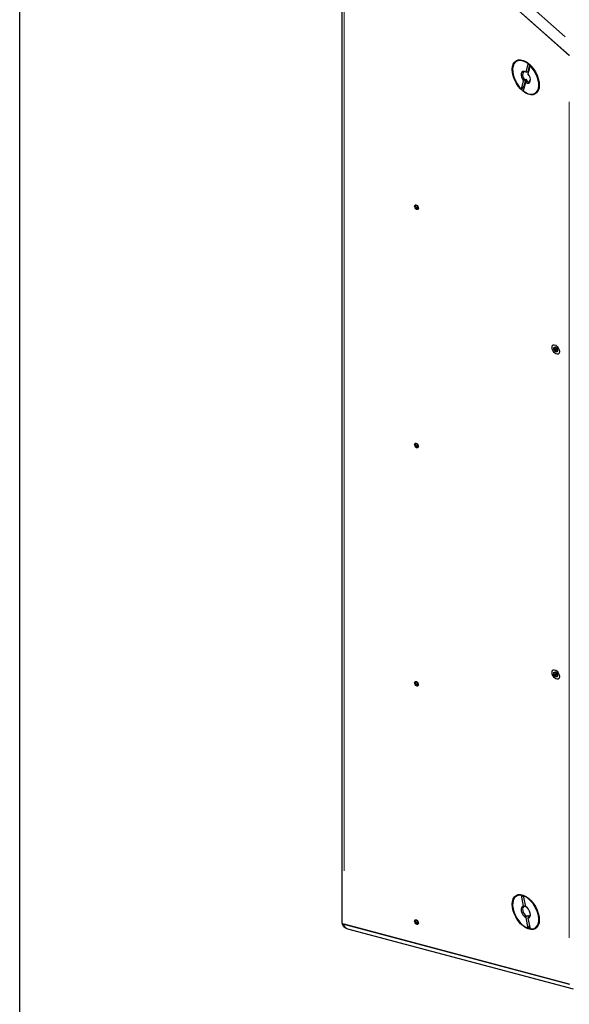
# Model space of a CAD drawing. Header units: millimetres. Extents: x 90 to 4365, y 90 to 3088.
# Tile 2 of 41: x 90 to 401, y 399 to 957. Entities that reach past the tile are written whole.
import ezdxf

# ---------------------------------------------------------------- set-up
doc = ezdxf.new("R2010")
doc.units = ezdxf.units.MM
doc.header["$LTSCALE"] = 15
doc.layers.add('Border (ISO)', color=7, linetype='Continuous', lineweight=25)
doc.layers.add('Visibile (ISO)', color=7, linetype='Continuous', lineweight=25)
doc.layers.add('Visibile sottile (ISO)', color=9, linetype='Continuous', lineweight=18, true_color=0x808080)

# ---------------------------------------------------------------- blocks, each defined once
blk = doc.blocks.new('Bordi Bordo di default')
at = {"layer": 'Border (ISO)', "flags": 128}
blk.add_lwpolyline([(6, 6), (6, 204), (291, 204), (291, 6), (6, 6)], dxfattribs=at)

msp = doc.modelspace()

# ---------------------------------------------------------------- linework, layer by layer
at = {"layer": 'Visibile (ISO)'}
for p, q in [((272.341, 1051.374), (272.341, 445.605)), ((273.551, 1049.363), (401.316, 936.206)), ((273.659, 1049.267), (401.222, 936.289)), ((378.574, 931.274), (376.572, 932.436)), ((376.703, 926.836), (377.948, 931.489)), ((378.733, 931.07), (377.65, 927.02)), ((377.65, 927.02), (377.02, 926.657)), ((378.972, 930.581), (377.728, 925.929)), ((374.114, 917.155), (375.358, 921.808)), ((376.383, 920.9), (375.139, 916.248)), ((376.533, 922.845), (375.45, 918.795)), ((375.903, 922.483), (376.533, 922.845)), ((377.558, 921.938), (376.928, 921.575)), ((383.968, 921.907), (383.968, 919.593)), ((314.49, 851.399), (314.767, 851.551)), ((393.064, 770.774), (393.46, 770.991)), ((393.954, 768.866), (394.398, 769.135)), ((314.49, 716.504), (314.767, 716.656)), ((393.064, 586.826), (393.46, 587.042)), ((314.49, 581.609), (314.767, 581.76)), ((393.954, 584.918), (394.398, 585.187)), ((375.358, 454.8), (374.114, 460.885)), ((375.139, 460.613), (376.383, 454.527)), ((378.574, 458.78), (376.572, 459.942)), ((376.339, 454.74), (375.903, 454.489)), ((314.49, 446.713), (314.767, 446.865)), ((377.948, 442.137), (376.703, 448.222)), ((377.02, 449.029), (377.65, 449.392)), ((377.65, 449.392), (377.87, 448.312)), ((377.728, 447.95), (378.972, 441.864)), ((378.674, 449.119), (378.044, 448.756)), ((383.968, 449.414), (383.968, 447.099)), ((273.551, 444.498), (401.316, 410.505)), ((401.222, 410.53), (273.659, 444.47)), ((275.576, 441.982), (403.341, 407.988))]:
    msp.add_line(p, q, dxfattribs=at)
msp.add_arc((276.733, 446.331), 4.5, 191.55572, 255.1009, dxfattribs=at)
for centre, major_axis in [((376.543, 923.868), (-5.427, 9.424)), ((314.693, 850.37), (-0.749, 1.3)), ((393.514, 769.823), (-1.478, 2.567)), ((393.514, 769.823), (-0.749, 1.3)), ((314.693, 715.475), (-0.749, 1.3)), ((393.514, 585.875), (-1.478, 2.567)), ((393.514, 585.875), (-0.749, 1.3)), ((314.693, 580.579), (-0.749, 1.3)), ((376.543, 451.375), (-5.427, 9.424)), ((314.693, 445.684), (-0.749, 1.3))]:
    msp.add_ellipse(centre, major_axis=major_axis, ratio=0.5780931, dxfattribs=at)
for centre, major_axis, ratio, start_param, end_param in [((376.543, 923.868), (-5.24, 9.099), 0.5780931, 5.3094109, 8.3080247), ((377.604, 924.479), (4.491, -7.799), 0.5780931, 2.1058992, 2.1797589), ((376.543, 923.868), (-1.871, 3.25), 0.5780931, 5.4392794, 8.1781562), ((376.974, 924.116), (-1.567, 2.722), 0.5780931, 5.5296036, 8.1384074), ((376.543, 923.868), (5.24, -9.099), 0.5780931, 5.3094109, 8.3080247), ((376.543, 923.868), (1.871, -3.25), 0.5780931, 5.4392794, 8.1781562), ((377.604, 924.479), (-1.567, 2.722), 0.5780931, 5.3374677, 5.4790282), ((377.604, 924.479), (1.567, -2.722), 0.5780931, 4.9968148, 5.4790282), ((376.974, 924.116), (1.567, -2.722), 0.5780931, 5.4790282, 6.9781002), ((377.604, 924.479), (-4.491, 7.799), 0.5780931, 2.0128987, 2.0616376), ((314.337, 851.186), (-0.104, 0.181), 0.5780931, 5.8171907, 8.3238436), ((314.13, 852.035), (0.365, -0.634), 0.5780931, 5.8171907, 6.8744932), ((314.13, 850.575), (-0.365, 0.634), 0.5780931, 3.7227956, 5.182251), ((314.78, 850.043), (0.104, -0.181), 0.5780931, 3.7227956, 6.2294485), ((315.224, 849.215), (-0.365, 0.634), 0.5780931, 4.7699932, 6.2294485), ((315.667, 849.532), (-0.104, 0.181), 0.5780931, 1.6284005, 2.4546091), ((392.681, 770.655), (-0.104, 0.181), 0.5780931, 5.4656598, 7.9723089), ((392.269, 770.289), (0.365, -0.634), 0.5780931, 0.2296721, 1.6891236), ((392.833, 769.558), (-0.104, 0.181), 0.5780931, 0.2296702, 2.7363231), ((392.704, 771.41), (0.365, -0.634), 0.5780931, 5.465658, 6.9251133), ((393.079, 768.702), (-0.365, 0.634), 0.5780931, 4.4184604, 5.8779157), ((393.362, 770.92), (-0.104, 0.181), 0.5780931, 4.4184604, 6.9251133), ((393.949, 770.943), (0.365, -0.634), 0.5780931, 4.4184604, 5.8779157), ((394.194, 770.088), (0.104, -0.181), 0.5780931, 0.2296702, 2.7363231), ((394.758, 769.356), (-0.365, 0.634), 0.5780931, 0.2296702, 1.6891255), ((393.665, 768.726), (0.104, -0.181), 0.5780931, 4.4184604, 6.9251133), ((394.323, 768.235), (-0.365, 0.634), 0.5780931, 5.465658, 6.9251133), ((394.346, 768.991), (0.104, -0.181), 0.5780931, 5.465658, 7.9723108), ((314.337, 716.29), (-0.104, 0.181), 0.5780931, 5.8171907, 8.3238436), ((314.13, 717.14), (0.365, -0.634), 0.5780931, 5.8171907, 6.8744932), ((314.13, 715.68), (-0.365, 0.634), 0.5780931, 3.7227956, 5.182251), ((314.78, 715.148), (0.104, -0.181), 0.5780931, 3.7227956, 6.2294485), ((315.224, 714.319), (-0.365, 0.634), 0.5780931, 4.7699932, 6.2294485), ((315.667, 714.637), (-0.104, 0.181), 0.5780931, 1.6284005, 2.4546091), ((392.681, 586.707), (-0.104, 0.181), 0.5780931, 5.4656598, 7.9723089), ((392.269, 586.341), (0.365, -0.634), 0.5780931, 0.2296721, 1.6891236), ((392.833, 585.61), (-0.104, 0.181), 0.5780931, 0.2296702, 2.7363231), ((392.704, 587.462), (0.365, -0.634), 0.5780931, 5.465658, 6.9251133), ((393.079, 584.754), (-0.365, 0.634), 0.5780931, 4.4184604, 5.8779157), ((393.362, 586.972), (-0.104, 0.181), 0.5780931, 4.4184604, 6.9251133), ((393.949, 586.995), (0.365, -0.634), 0.5780931, 4.4184604, 5.8779157), ((394.194, 586.14), (0.104, -0.181), 0.5780931, 0.2296702, 2.7363231), ((394.758, 585.408), (-0.365, 0.634), 0.5780931, 0.2296702, 1.6891255), ((314.337, 581.395), (-0.104, 0.181), 0.5780931, 5.8171907, 8.3238436), ((314.13, 582.245), (0.365, -0.634), 0.5780931, 5.8171907, 6.8744932), ((314.13, 580.784), (-0.365, 0.634), 0.5780931, 3.7227956, 5.182251), ((314.78, 580.252), (0.104, -0.181), 0.5780931, 3.7227956, 6.2294485), ((315.224, 579.424), (-0.365, 0.634), 0.5780931, 4.7699932, 6.2294485), ((315.667, 579.742), (-0.104, 0.181), 0.5780931, 1.6284005, 2.4546091), ((393.665, 584.777), (0.104, -0.181), 0.5780931, 4.4184604, 6.9251133), ((394.323, 584.287), (-0.365, 0.634), 0.5780931, 5.465658, 6.9251133), ((394.346, 585.042), (0.104, -0.181), 0.5780931, 5.465658, 7.9723108), ((376.543, 451.375), (-5.24, 9.099), 0.5780931, 5.8330097, 8.8316234), ((376.543, 451.375), (5.24, -9.099), 0.5780931, 5.8330097, 8.8316234), ((376.543, 451.375), (-1.871, 3.25), 0.5780931, 5.9628782, 8.701755), ((376.974, 451.623), (-1.567, 2.722), 0.5780931, 6.0026269, 8.6620062), ((376.543, 451.375), (1.871, -3.25), 0.5780931, 5.9628782, 8.701755), ((314.337, 446.5), (-0.104, 0.181), 0.5780931, 5.8171907, 8.3238436), ((314.13, 447.35), (0.365, -0.634), 0.5780931, 5.8171907, 6.8744932), ((314.13, 445.889), (-0.365, 0.634), 0.5780931, 3.7227956, 5.182251), ((377.604, 451.985), (1.567, -2.722), 0.5780931, 5.5204135, 6.0026269), ((376.974, 451.623), (1.567, -2.722), 0.5780931, 6.0026269, 6.9781002), ((276.733, 446.331), (-4.409, -0.901), 0.4066182, 6.0790975, 6.9683043), ((276.841, 446.302), (4.487, 0.84), 0.4091039, 3.0651877, 3.8505859), ((314.78, 445.357), (0.104, -0.181), 0.5780931, 3.7227956, 6.2294485), ((315.224, 444.529), (-0.365, 0.634), 0.5780931, 4.7699932, 6.2294485), ((315.667, 444.847), (-0.104, 0.181), 0.5780931, 1.6284005, 2.4546091)]:
    msp.add_ellipse(centre, major_axis=major_axis, ratio=ratio, start_param=start_param, end_param=end_param, dxfattribs=at)
for points, weights in [([(377.948, 931.489), (378.371, 931.263), (378.733, 931.07)], [1, 1.00298965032, 1]), ([(377.02, 926.657), (376.876, 926.739), (376.703, 926.836)], [1, 1.00412650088, 1]), ([(379.635, 930.228), (379.325, 930.393), (378.972, 930.581)], [1.00082678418, 1.00249412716, 1]), ([(375.358, 921.808), (375.656, 922.175), (375.903, 922.483)], [1, 1.00412650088, 1]), ([(376.928, 921.575), (376.68, 921.268), (376.383, 920.9)], [1, 1.00412650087, 1]), ([(375.45, 918.795), (374.834, 918.038), (374.114, 917.155)], [1, 1.00298965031, 1]), ([(374.114, 460.885), (374.694, 460.566), (375.206, 460.284)], [1, 1.00240753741, 1.00093754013]), ([(375.903, 454.489), (375.656, 454.631), (375.358, 454.8)], [1, 1.00412650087, 1]), ([(376.383, 454.527), (376.532, 454.443), (376.668, 454.365)], [1, 1.00206549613, 1.002063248]), ([(376.703, 448.222), (376.876, 448.662), (377.02, 449.029)], [1, 1.00412650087, 1]), ([(378.044, 448.756), (377.901, 448.389), (377.728, 447.95)], [1, 1.00412650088, 1]), ([(378.589, 443.736), (378.288, 442.986), (377.948, 442.137)], [1.00093754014, 1.00240753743, 1])]:
    msp.add_rational_spline(points, weights, degree=2, dxfattribs=at)
for points, knots in [([(315.478, 850.626), (315.466, 850.604), (315.458, 850.578), (315.451, 850.527), (315.453, 850.498), (315.467, 850.444), (315.48, 850.419), (315.513, 850.378), (315.534, 850.361), (315.581, 850.339), (315.606, 850.334), (315.637, 850.336), (315.645, 850.337), (315.653, 850.338)], [0.085145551, 0.085145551, 0.085145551, 0.085145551, 0.095628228, 0.095628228, 0.106325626, 0.106325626, 0.117023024, 0.117023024, 0.127720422, 0.127720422, 0.13841782, 0.13841782, 0.142103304, 0.142103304, 0.142103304, 0.142103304]), ([(393.548, 770.181), (393.53, 770.164), (393.516, 770.144), (393.497, 770.1), (393.492, 770.073), (393.494, 770.02), (393.501, 769.992), (393.526, 769.945), (393.544, 769.922), (393.587, 769.888), (393.612, 769.875), (393.66, 769.862), (393.685, 769.86), (393.71, 769.863)], [0.085145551, 0.085145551, 0.085145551, 0.085145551, 0.095628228, 0.095628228, 0.106325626, 0.106325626, 0.117023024, 0.117023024, 0.127720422, 0.127720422, 0.13841782, 0.13841782, 0.148900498, 0.148900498, 0.148900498, 0.148900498]), ([(393.734, 770.523), (393.731, 770.499), (393.726, 770.475), (393.703, 770.392), (393.674, 770.335), (393.615, 770.25), (393.583, 770.214), (393.548, 770.181)], [0.544057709, 0.544057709, 0.544057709, 0.544057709, 0.554483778, 0.554483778, 0.580929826, 0.580929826, 0.601418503, 0.601418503, 0.601418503, 0.601418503]), ([(393.71, 769.863), (393.759, 769.869), (393.809, 769.87), (393.915, 769.862), (393.98, 769.848), (394.101, 769.797), (394.156, 769.759), (394.214, 769.701), (394.228, 769.685), (394.241, 769.669)], [0.454655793, 0.454655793, 0.454655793, 0.454655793, 0.475144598, 0.475144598, 0.501590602, 0.501590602, 0.528036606, 0.528036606, 0.536652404, 0.536652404, 0.536652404, 0.536652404]), ([(315.478, 715.731), (315.466, 715.708), (315.458, 715.683), (315.451, 715.632), (315.453, 715.603), (315.467, 715.549), (315.48, 715.523), (315.513, 715.483), (315.534, 715.466), (315.581, 715.444), (315.606, 715.439), (315.637, 715.44), (315.645, 715.441), (315.653, 715.443)], [0.085145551, 0.085145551, 0.085145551, 0.085145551, 0.095628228, 0.095628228, 0.106325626, 0.106325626, 0.117023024, 0.117023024, 0.127720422, 0.127720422, 0.13841782, 0.13841782, 0.142103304, 0.142103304, 0.142103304, 0.142103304]), ([(393.548, 586.233), (393.53, 586.216), (393.516, 586.196), (393.497, 586.152), (393.492, 586.125), (393.494, 586.072), (393.501, 586.044), (393.526, 585.997), (393.544, 585.974), (393.587, 585.939), (393.612, 585.927), (393.66, 585.914), (393.685, 585.912), (393.71, 585.915)], [0.085145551, 0.085145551, 0.085145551, 0.085145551, 0.095628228, 0.095628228, 0.106325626, 0.106325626, 0.117023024, 0.117023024, 0.127720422, 0.127720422, 0.13841782, 0.13841782, 0.148900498, 0.148900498, 0.148900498, 0.148900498]), ([(393.734, 586.575), (393.731, 586.551), (393.726, 586.527), (393.703, 586.444), (393.674, 586.387), (393.615, 586.302), (393.583, 586.266), (393.548, 586.233)], [0.544057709, 0.544057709, 0.544057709, 0.544057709, 0.554483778, 0.554483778, 0.580929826, 0.580929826, 0.601418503, 0.601418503, 0.601418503, 0.601418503]), ([(393.71, 585.915), (393.759, 585.921), (393.809, 585.922), (393.915, 585.913), (393.98, 585.899), (394.101, 585.848), (394.156, 585.811), (394.214, 585.753), (394.228, 585.737), (394.241, 585.721)], [0.454655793, 0.454655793, 0.454655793, 0.454655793, 0.475144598, 0.475144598, 0.501590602, 0.501590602, 0.528036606, 0.528036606, 0.536652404, 0.536652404, 0.536652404, 0.536652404]), ([(315.478, 580.836), (315.466, 580.813), (315.458, 580.787), (315.451, 580.736), (315.453, 580.708), (315.467, 580.654), (315.48, 580.628), (315.513, 580.587), (315.534, 580.57), (315.581, 580.548), (315.606, 580.544), (315.637, 580.545), (315.645, 580.546), (315.653, 580.548)], [0.085145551, 0.085145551, 0.085145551, 0.085145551, 0.095628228, 0.095628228, 0.106325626, 0.106325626, 0.117023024, 0.117023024, 0.127720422, 0.127720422, 0.13841782, 0.13841782, 0.142103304, 0.142103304, 0.142103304, 0.142103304]), ([(315.478, 445.94), (315.466, 445.918), (315.458, 445.892), (315.451, 445.841), (315.453, 445.812), (315.467, 445.758), (315.48, 445.733), (315.513, 445.692), (315.534, 445.675), (315.581, 445.653), (315.606, 445.649), (315.637, 445.65), (315.645, 445.651), (315.653, 445.652)], [0.085145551, 0.085145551, 0.085145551, 0.085145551, 0.095628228, 0.095628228, 0.106325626, 0.106325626, 0.117023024, 0.117023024, 0.127720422, 0.127720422, 0.13841782, 0.13841782, 0.142103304, 0.142103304, 0.142103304, 0.142103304])]:
    msp.add_open_spline(points, degree=3, knots=knots, dxfattribs=at)
for points in [[(315.507, 850.687), (315.498, 850.667), (315.489, 850.646), (315.478, 850.626)], [(394.376, 769.173), (394.378, 769.157), (394.38, 769.141), (394.384, 769.126)], [(315.507, 715.792), (315.498, 715.771), (315.489, 715.751), (315.478, 715.731)], [(394.376, 585.225), (394.378, 585.209), (394.38, 585.193), (394.384, 585.178)], [(315.507, 580.897), (315.498, 580.876), (315.489, 580.856), (315.478, 580.836)], [(315.507, 446.001), (315.498, 445.981), (315.489, 445.96), (315.478, 445.94)]]:
    msp.add_open_spline(points, degree=3, dxfattribs=at)
at = {"layer": 'Visibile sottile (ISO)'}
for p, q in [((398.933, 946.776), (283.944, 1048.617)), ((273.659, 474.709), (273.659, 1019.027)), ((401.222, 436.818), (401.222, 910.001)), ((314.323, 851.069), (314.9, 851.408)), ((314.678, 850.184), (315.436, 850.603)), ((314.918, 849.882), (315.618, 850.305)), ((315.577, 849.467), (315.73, 849.555)), ((392.605, 770.582), (392.872, 770.737)), ((392.75, 769.743), (393.506, 770.158)), ((392.929, 769.392), (393.669, 769.838)), ((393.222, 771.032), (393.337, 771.096)), ((393.577, 768.744), (394.325, 769.169)), ((394.348, 768.827), (394.486, 768.909)), ((314.323, 716.174), (314.9, 716.513)), ((314.678, 715.289), (315.436, 715.708)), ((314.918, 714.987), (315.618, 715.41)), ((315.577, 714.571), (315.73, 714.66)), ((392.605, 586.634), (392.872, 586.789)), ((392.75, 585.795), (393.506, 586.21)), ((392.929, 585.444), (393.669, 585.89)), ((393.222, 587.084), (393.337, 587.148)), ((393.577, 584.796), (394.325, 585.22)), ((314.323, 581.278), (314.9, 581.618)), ((314.678, 580.394), (315.436, 580.812)), ((314.918, 580.092), (315.618, 580.515)), ((315.577, 579.676), (315.73, 579.765)), ((394.348, 584.879), (394.486, 584.961)), ((314.323, 446.383), (314.9, 446.723)), ((314.678, 445.499), (315.436, 445.917)), ((314.918, 445.197), (315.618, 445.62)), ((315.577, 444.781), (315.73, 444.869))]:
    msp.add_line(p, q, dxfattribs=at)
msp.add_ellipse((276.733, 446.331), major_axis=(-1.157, -4.349), ratio=0.707439, start_param=5.373269, end_param=6.235295, dxfattribs=at)

# ---------------------------------------------------------------- block references
at = {"xscale": 15, "yscale": 15, "zscale": 15}
msp.add_blockref('Bordi Bordo di default', (0, 0), dxfattribs=at)

doc.saveas('drawing.dxf')
